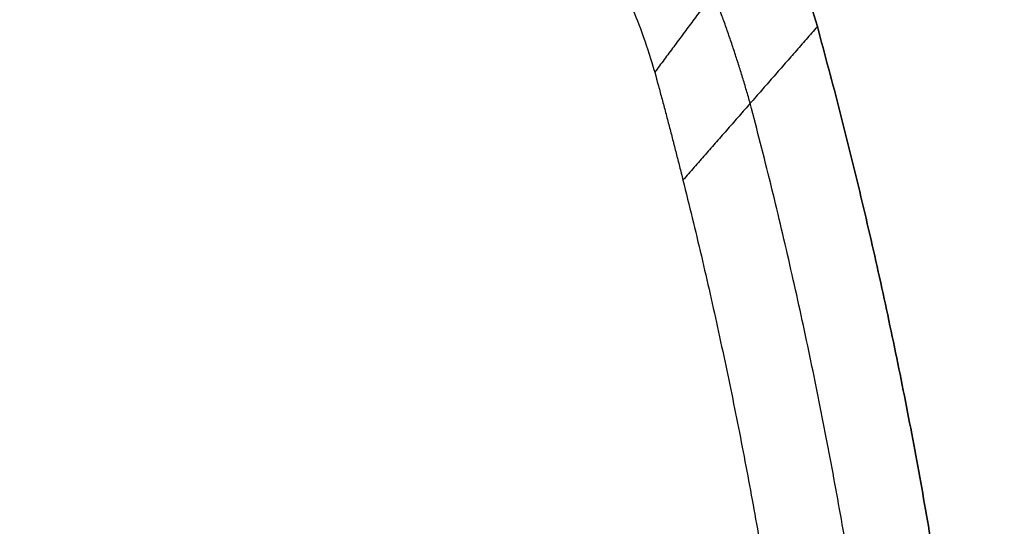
# Model space of a CAD drawing. Header units: millimetres. Extents: x 158 to 605, y -307 to 354.
# Tile 11 of 12: x 451 to 605, y 164 to 243. Entities that reach past the tile are written whole.
import ezdxf

# ---------------------------------------------------------------- set-up
doc = ezdxf.new("R2010")
doc.units = ezdxf.units.MM
doc.layers.add('Legs', color=7, linetype='Continuous', true_color=0x38b677)
doc.layers.add('Tabletop', color=7, linetype='Continuous', true_color=0xffa000)

msp = doc.modelspace()

# ---------------------------------------------------------------- linework, layer by layer
at = {"layer": 'Legs'}
for points, degree in [([(278.31, 259.22, -1659.61), (393.08, 188.02, -1645.76), (507.86, 116.82, -1631.92)], 2), ([(562.33, 83.03, -1675.09), (420.63, 170.93, -1675.09), (278.93, 258.84, -1675.09)], 2), ([(277.17, 255.99, -1678.44), (371.65, 197.36, -1678.45), (466.12, 138.73, -1678.47), (560.6, 80.11, -1678.49)], 3), ([(500.22, 107.12, -1619.72), (424.92, 156.08, -1630.85), (349.62, 205.04, -1641.97), (274.33, 254, -1653.1)], 3), ([(262.77, 235.37, -1653.1), (340.08, 189.65, -1641.97), (417.39, 143.94, -1630.85), (494.71, 98.23, -1619.72)], 3), ([(545.73, 56.14, -1678.49), (451.23, 114.74, -1678.47), (356.74, 173.33, -1678.45), (262.24, 231.93, -1678.44)], 3), ([(489.41, 87.08, -1631.92), (374.63, 158.28, -1645.76), (259.86, 229.48, -1659.61)], 2), ([(260.47, 229.1, -1675.09), (402.18, 141.19, -1675.09), (543.88, 53.29, -1675.09)], 2), ([(360.3, 208.36, -1097.12), (446.23, 155.05, -1097.12), (532.15, 101.75, -1097.12)], 2), ([(470.52, 139.99, -1128.02), (421.17, 170.6, -1120.16), (371.82, 201.21, -1112.3)], 2), ([(367.48, 195.79, -1119.15), (398.84, 175.07, -1125.32), (430.21, 154.35, -1131.48), (461.58, 133.63, -1137.65)], 3), ([(513.7, 72.01, -1097.12), (427.78, 125.31, -1097.12), (341.85, 178.62, -1097.12)], 2), ([(453.79, 121.07, -1137.65), (421.29, 139.97, -1131.48), (388.79, 158.87, -1125.32), (356.3, 177.77, -1119.15)], 3), ([(353.37, 171.47, -1112.3), (402.72, 140.86, -1120.16), (452.07, 110.24, -1128.02)], 2)]:
    msp.add_open_spline(points, degree=degree, dxfattribs=at)
at = {"layer": 'Tabletop'}
for points, weights, degree in [([(499.96, 323.63, -1078.12), (558.83, 302.2, -1078.12), (576.11, 241.97, -1078.12)], [1, 0.891040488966, 1], 2), ([(576.11, 241.97, -1086.12), (558.83, 302.2, -1086.12), (499.96, 323.63, -1086.12)], [1, 0.891040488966, 1], 2), ([(569.35, 260.04, -1086.12), (562.97, 251.46, -1089.86), (556.72, 243.05, -1093.53), (550.6, 234.81, -1097.12)], [0.969236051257, 0.979490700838, 0.989745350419, 1], 3), ([(576.11, 241.97, -1086.12), (569.09, 233.96, -1089.78), (562.06, 225.94, -1093.45), (555.03, 217.92, -1097.12)], [1, 1.00000020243, 1.00000020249, 1], 3), ([(605.43, 23.75, -1078.12), (605.49, 134.84, -1078.12), (576.11, 241.97, -1078.12)], [1, 0.991022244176, 1], 2), ([(576.11, 241.97, -1086.12), (605.49, 134.84, -1086.12), (605.43, 23.75, -1086.12)], [1, 0.991022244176, 1], 2), ([(592.18, 23.75, -1091.62), (592.23, 128.57, -1091.62), (565.58, 229.95, -1091.62)], [1, 0.991396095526, 0.999325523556], 2), ([(555.03, 217.92, -1097.12), (578.98, 122.31, -1097.12), (578.93, 23.75, -1097.12)], [1, 0.992439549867, 1], 2)]:
    msp.add_rational_spline(points, weights, degree=degree, dxfattribs=at)
for points, weights, knots in [([(565.58, 229.95, -1091.62), (563.08, 238.72, -1091.67), (559.83, 247.23, -1091.7), (542.89, 292.61, -1091.58), (497.86, 310.31, -1091.58), (495.16, 311.35, -1091.6), (492.42, 312.29, -1091.62)], [0.999325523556, 0.990365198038, 0.984618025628, 0.903609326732, 0.993752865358, 0.996448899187, 0.999573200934], [219.689387, 219.689387, 219.689387, 239.300771, 239.300771, 334.977021, 334.977021, 341.195987, 341.195987, 341.195987]), ([(490.74, 298.79, -1097.12), (493.27, 297.87, -1097.12), (495.74, 296.81, -1097.12), (537.89, 278.84, -1097.12), (550.6, 234.81, -1097.12), (552.91, 226.39, -1097.12), (555.03, 217.92, -1097.12)], [1, 0.993346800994, 0.987505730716, 0.897643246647, 1, 0.999939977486, 1], [-341.195987, -341.195987, -341.195987, -335.483146, -335.483146, -238.222938, -238.222938, -219.689387, -219.689387, -219.689387])]:
    msp.add_rational_spline(points, weights, degree=2, knots=knots, dxfattribs=at)
msp.add_open_spline([(576.11, 241.97, -1078.12), (576.11, 241.97, -1082.12), (576.11, 241.97, -1086.12)], degree=2, dxfattribs=at)

doc.saveas('drawing.dxf')
